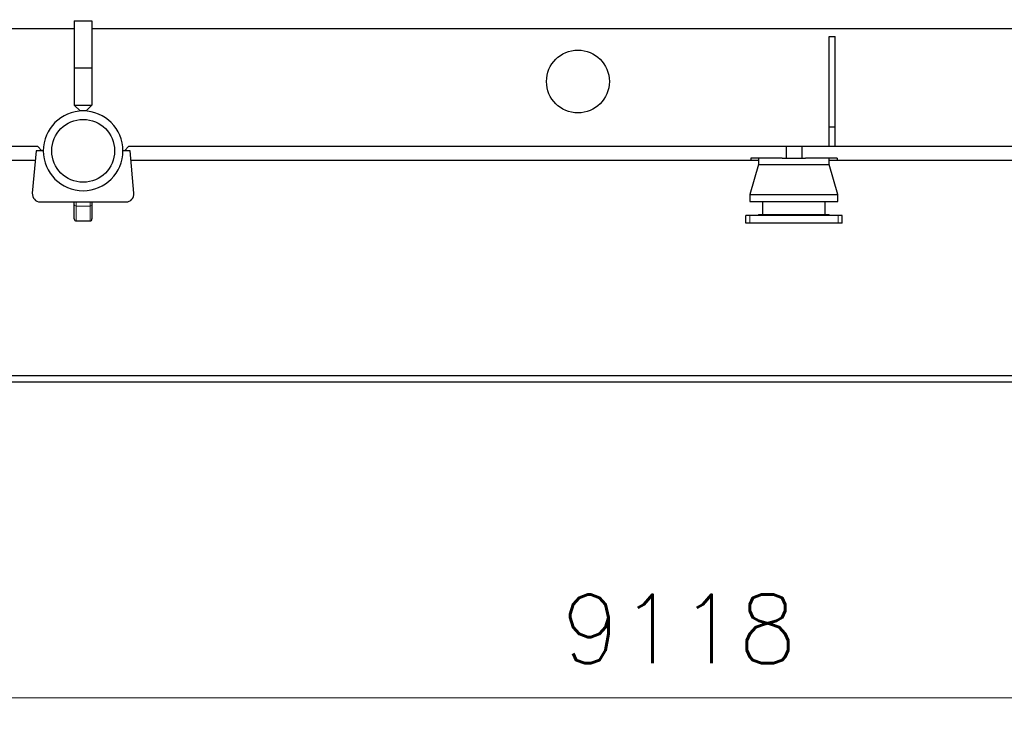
# Model space of a CAD drawing. Header units: inches. Extents: x 0 to 29700, y -16 to 21000.
# Tile 178 of 213: x 21784 to 24291, y 12877 to 14653. Entities that reach past the tile are written whole.
import ezdxf

# ---------------------------------------------------------------- set-up
doc = ezdxf.new("R2010")
doc.units = ezdxf.units.IN
doc.layers.add('1', color=7, linetype='Continuous', true_color=0xffffff)
doc.layers.add('254', color=7, linetype='Continuous', true_color=0xffffff)
doc.styles.add('latin_extended', font='simplex.shx')
doc.dimstyles.get("Standard").update_dxf_attribs({"dimtxt": 0.18, "dimasz": 0.18, "dimexe": 0.18, "dimexo": 0.0625, "dimgap": 0.09, "dimtad": 0, "dimtih": 1, "dimtoh": 1, "dimdec": 4, "dimzin": 0, "dimdsep": 46, "dimtxsty": 'Standard', "dimcen": 0.09, "dimadec": 0, "dimazin": 0, "dimtfac": 1, "dimtdec": 4, "dimtofl": 0, "dimtmove": 0, "dimatfit": 3, "dimfxl": 1, "dimtolj": 1, "dimtzin": 0, "dimarcsym": 0})

# ---------------------------------------------------------------- blocks, each defined once
blk = doc.blocks.new('_U6')
at = {"layer": '254', "color": 3, "linetype": 'Continuous', "lineweight": 13, "transparency": 16777216}
for p, q in [((27997.1, 16631.6), (27997.1, 12876.6)), ((18879.5, 15130.9), (18879.5, 12876.6)), ((19054.5, 12926.6), (27822.1, 12926.6))]:
    blk.add_line(p, q, dxfattribs=at)
at = {"layer": '254', "color": 3, "transparency": 16777216}
for points in [[(19054.5, 12955.7), (19054.5, 12897.4), (18879.5, 12926.6)], [(27822.1, 12897.4), (27822.1, 12955.7), (27997.1, 12926.6)]]:
    blk.add_solid(points, dxfattribs=at)
at = {"layer": 'Defpoints', "color": 0, "transparency": 16777216}
for p in [(27997.1, 16681.6), (18879.5, 15180.9), (27997.1, 12926.6)]:
    blk.add_point(p, dxfattribs=at)
at = {"layer": '254', "color": 2, "lineweight": 13, "transparency": 16777216, "insert": (23163.3, 13189.1), "char_height": 175, "attachment_point": 1, "style": 'latin_extended'}
blk.add_mtext('\\A1;9118', dxfattribs=at)

msp = doc.modelspace()

# ---------------------------------------------------------------- linework, layer by layer
at = {"layer": '1', "color": 2, "linetype": 'Continuous', "lineweight": 25}
for p, q in [((21922.999, 14650.9), (21967.999, 14650.9)), ((21922.999, 14650.9), (21922.999, 14530.9)), ((21967.999, 14650.9), (21967.999, 14530.9)), ((19555.499, 14630.9), (21923.061, 14630.9)), ((21968.061, 14630.9), (25482.899, 14630.9)), ((23845.499, 14610.9), (23860.499, 14610.9)), ((23845.499, 14380.9), (23845.499, 14610.9)), ((23860.499, 14380.9), (23860.499, 14610.9)), ((21922.999, 14530.9), (21922.999, 14435.9)), ((21922.999, 14530.9), (21967.999, 14530.9)), ((21967.999, 14530.9), (21967.999, 14435.9)), ((21937.999, 14420.9), (21922.999, 14435.9)), ((21922.999, 14435.9), (21967.999, 14435.9)), ((21952.999, 14420.9), (21937.999, 14420.9)), ((21967.999, 14435.9), (21952.999, 14420.9)), ((23845.499, 14330.9), (23845.499, 14380.9)), ((23845.499, 14380.9), (23860.499, 14380.9)), ((23860.499, 14330.9), (23860.499, 14380.9)), ((21375.499, 14330.9), (21828.999, 14330.9)), ((21825.499, 14319.4), (21816.047, 14211.14)), ((21843.999, 14319.4), (21825.499, 14319.4)), ((21840.498, 14319.4), (21828.999, 14330.9)), ((22065.499, 14319.4), (22046.999, 14319.4)), ((22061.999, 14330.9), (22050.499, 14319.4)), ((22061.999, 14330.9), (23735.499, 14330.9)), ((22074.95, 14211.14), (22065.499, 14319.4)), ((23735.499, 14330.9), (23735.499, 14300.9)), ((23735.501, 14330.9), (23775.496, 14330.9)), ((23775.499, 14330.9), (25085.499, 14330.9)), ((23775.499, 14330.9), (23775.499, 14300.9)), ((21465.499, 14295.9), (21823.444, 14295.9)), ((22067.566, 14295.9), (23645.499, 14295.9)), ((23725.918, 14300.9), (23645.499, 14300.9)), ((23645.499, 14300.9), (23645.499, 14295.9)), ((23645.499, 14295.9), (23665.499, 14295.9)), ((23665.499, 14300.9), (23665.499, 14284.987)), ((23725.92, 14300.9), (23785.085, 14300.9)), ((23865.499, 14300.9), (23785.079, 14300.9)), ((23845.498, 14295.9), (23865.499, 14295.9)), ((23845.499, 14284.987), (23845.499, 14300.9)), ((23865.499, 14300.9), (23865.499, 14295.9)), ((23865.499, 14295.9), (24995.499, 14295.9)), ((23665.499, 14284.987), (23643.499, 14207.987)), ((23665.499, 14284.987), (23845.499, 14284.987)), ((23867.499, 14207.987), (23845.499, 14284.987)), ((23643.499, 14207.987), (23643.499, 14189.987)), ((23643.499, 14207.987), (23867.499, 14207.987)), ((23867.499, 14189.987), (23867.499, 14207.987)), ((21835.971, 14189.4), (22055.026, 14189.4)), ((21922.999, 14183.48), (21922.999, 14189.4)), ((21922.999, 14145.876), (21922.999, 14183.48)), ((21967.999, 14189.4), (21967.999, 14183.48)), ((21967.999, 14183.48), (21967.999, 14145.876)), ((23643.499, 14189.987), (23867.499, 14189.987)), ((23675.499, 14189.987), (23675.499, 14156.9)), ((23835.499, 14156.9), (23835.499, 14189.987)), ((23642.999, 14154.9), (23632.999, 14154.9)), ((23632.999, 14134.9), (23632.999, 14154.9)), ((23867.999, 14154.9), (23642.999, 14154.9)), ((23665.499, 14156.9), (23665.499, 14154.9)), ((23665.499, 14156.9), (23845.499, 14156.9)), ((23845.499, 14154.9), (23845.499, 14156.9)), ((23877.999, 14154.9), (23867.999, 14154.9)), ((23877.999, 14134.9), (23877.999, 14154.9)), ((21927.999, 14140.733), (21962.999, 14140.733)), ((23642.999, 14134.9), (23632.999, 14134.9)), ((23867.999, 14134.9), (23642.999, 14134.9)), ((23877.999, 14134.9), (23867.999, 14134.9)), ((26755.499, 13745.9), (19555.499, 13745.9)), ((19555.499, 13730.9), (26755.499, 13730.9))]:
    msp.add_line(p, q, dxfattribs=at)
at = {"layer": '1', "color": 110, "linetype": 'Continuous', "lineweight": 13}
for p, q in [((21927.999, 14189.4), (21927.999, 14178.57)), ((21927.999, 14178.57), (21927.999, 14140.733)), ((21962.999, 14178.57), (21927.999, 14178.57)), ((21962.999, 14178.57), (21962.999, 14189.4)), ((21962.999, 14140.733), (21962.999, 14178.57)), ((23642.999, 14134.9), (23642.999, 14154.9)), ((23867.999, 14134.9), (23867.999, 14154.9))]:
    msp.add_line(p, q, dxfattribs=at)
at = {"layer": '1', "color": 2, "linetype": 'Continuous', "lineweight": 25}
for centre in [(23205.499, 14495.9), (21945.499, 14319.4)]:
    msp.add_circle(centre, 80, dxfattribs=at)
for centre, radius, start, end in [((21945.499, 14319.4), 101.5, 0, 180), ((21945.499, 14319.4), 101.5, 180, 0), ((21835.971, 14209.4), 20, 175.01029, 270), ((22055.026, 14209.4), 20, 270, 4.98971)]:
    msp.add_arc(centre, radius, start, end, dxfattribs=at)
at = {"layer": '1', "color": 110, "linetype": 'Continuous', "lineweight": 13}
for centre, start_param, end_param in [((21927.999, 14183.48), 3.14159265, 4.71238898), ((21962.999, 14183.48), 4.71238898, 6.28318531)]:
    msp.add_ellipse(centre, major_axis=(5, 0), ratio=0.98200645, start_param=start_param, end_param=end_param, dxfattribs=at)
at = {"layer": '1', "color": 2, "linetype": 'Continuous', "lineweight": 25}
for centre, major_axis, start_param, end_param in [((21927.999, 14144.915), (-3.536, 4.28), 0.78539816, 1.60897569), ((21927.999, 14144.863), (5, 0), 3.96517018, 4.71238898), ((21962.999, 14144.863), (5, 0), 4.71238898, 5.45960778), ((21962.999, 14144.915), (3.536, 4.28), 4.67420962, 5.49778714)]:
    msp.add_ellipse(centre, major_axis=major_axis, ratio=0.82601556, start_param=start_param, end_param=end_param, dxfattribs=at)

# ---------------------------------------------------------------- dimensions: what is measured, and where the dimension line sits
at = {"layer": '254', "color": 2, "linetype": 'Continuous', "lineweight": 13}
dim = msp.add_linear_dim(base=(27997.065, 12926.581), p1=(18879.499, 15180.9), p2=(27997.065, 16681.628), dimstyle='Standard', override={"dimscale": 50, "dimtxt": 3.5, "dimasz": 3.5, "dimexe": 1, "dimexo": 1, "dimgap": 1.75, "dimtad": 1, "dimtih": 1, "dimtoh": 0, "dimdec": 0, "dimlfac": 1, "dimzin": 8, "dimdsep": 46, "dimlunit": 2, "dimtxsty": 'latin_extended', "dimsah": 1, "dimse1": 0, "dimse2": 0, "dimsd1": 0, "dimsd2": 0, "dimclrd": 3, "dimclre": 3, "dimclrt": 2, "dimtol": 0, "dimtm": -0.1, "dimtfac": 0.714286, "dimtdec": 3, "dimtofl": 1, "dimtmove": 0, "dimtzin": 8, "dimlwd": 13, "dimlwe": 13}, dxfattribs=at)
dim.commit()
dim.dimension.update_dxf_attribs({"geometry": '_U6', "text_midpoint": (23438.282, 12926.581), "dimtype": 160})

doc.saveas('drawing.dxf')
